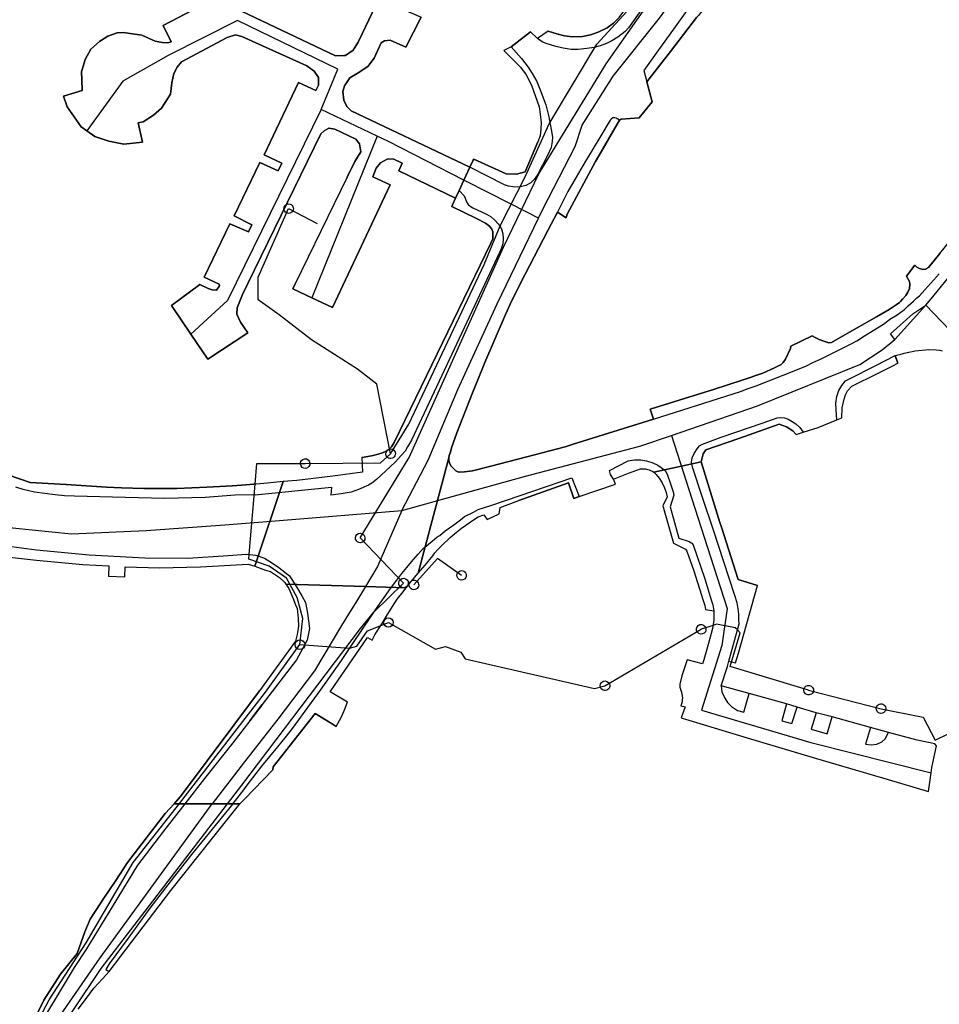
# Model space of a CAD drawing. Extents: x 166506 to 171543, y 332500 to 338212.
# Tile 109 of 139: x 170054 to 170283, y 336350 to 336595. Entities that reach past the tile are written whole.
import ezdxf

# ---------------------------------------------------------------- set-up
doc = ezdxf.new("R2010")
doc.units = 0
doc.header["$MEASUREMENT"] = 0
doc.layers.get('0').update_dxf_attribs({"color": 1, "linetype": 'CONTINUOUS'})
for name, color, linetype in [('IRISH_OS_1000S_FEATURE', 252, 'CONTINUOUS'), ('UNDERGROUND_ROUTE', 1, 'CONTINUOUS'), ('UUB', 1, 'CONTINUOUS')]:
    doc.layers.add(name, color=color, linetype=linetype)

# ---------------------------------------------------------------- blocks, each defined once
blk = doc.blocks.new('UUB_LOCATION_AC_T02')
at = {"color": 0, "linetype": 'ByBlock'}
blk.add_lwpolyline([(18862, 2286, -1), (-18862, -2286, -1), (18862, 2286)], format="xyb", close=True, dxfattribs=at)

msp = doc.modelspace()

# ---------------------------------------------------------------- linework, layer by layer
at = {"layer": 'IRISH_OS_1000S_FEATURE', "color": 9}
for points in [[(170182.94, 336546.016), (170184.03, 336548.278), (170192.138, 336563.837), (170193.822, 336569.227), (170201.615, 336581.409), (170213.137, 336595.852), (170227.24, 336615.302), (170240.684, 336634.756), (170258.471, 336659.589), (170276.664, 336685.699), (170295.118, 336712.048), (170312.97, 336738.159), (170327.962, 336759.285), (170332.925, 336764.861)], [(170313.036, 336746.047), (170262.1, 336673.779), (170234.573, 336634.722), (170206.254, 336594.591), (170205.408, 336593.427), (170204.537, 336592.577), (170202.755, 336591.148), (170201.259, 336590.244), (170199.885, 336589.557), (170198.337, 336589.001), (170196.837, 336588.54), (170194.996, 336588.274), (170192.851, 336588.094), (170191.089, 336588.1), (170189.107, 336588.392), (170187.255, 336588.803), (170184.888, 336589.534), (170183.896, 336589.992), (170182.712, 336590.805)], [(170242.474, 336629.934), (170240.047, 336626.442), (170233.768, 336617.333), (170226, 336606.371), (170217.006, 336593.715), (170212.277, 336587.139), (170209.199, 336582.794), (170209.966, 336580.011)], [(170231.424, 336607.606), (170223.46, 336597.285), (170223.098, 336596.867), (170222.837, 336596.548), (170222.355, 336596.071), (170215.839, 336587.602), (170209.966, 336580.011)], [(170143.095, 336600.792), (170138.151, 336590.202), (170137.998, 336589.874), (170136.718, 336587.892), (170134.853, 336586.528), (170134.391, 336586.527), (170132.333, 336586.523), (170102.219, 336600.872), (170089.379, 336594.081), (170091.376, 336589.999), (170090.527, 336589.75), (170089.188, 336589.805), (170087.358, 336590.166), (170084.024, 336591.627), (170081.718, 336591.987), (170079.406, 336592.268), (170077.851, 336592.186), (170075.56, 336591.357), (170073.477, 336590.081), (170071.276, 336588.149), (170069.877, 336585.59), (170069.015, 336582.494), (170069.089, 336580.601), (170069.147, 336577.805), (170064.523, 336576.425), (170065.366, 336573.806), (170068.858, 336568.807), (170070.31, 336567.795), (170072.34, 336566.383), (170075.8, 336565.194), (170079.505, 336564.457), (170084.228, 336564.959), (170083.078, 336569.753), (170084.346, 336570.031), (170086.942, 336571.712), (170088.943, 336573.448), (170091.155, 336576.96), (170091.482, 336579.777), (170091.969, 336582.116), (170092.849, 336583.695), (170093.951, 336584.983), (170105.325, 336591.073), (170107.395, 336591.718), (170108.975, 336591.346), (170125.19, 336584.031), (170127.043, 336582.696), (170128.069, 336581.077), (170128.059, 336579.134), (170127.411, 336577.872), (170123.117, 336579.816), (170114.52, 336561.823), (170118.916, 336559.757), (170118.024, 336557.806), (170113.451, 336559.911), (170107.046, 336546.584), (170111.485, 336544.367), (170110.652, 336542.568), (170105.984, 336544.615), (170099.537, 336531.315), (170103.303, 336529.521), (170103.365, 336529.097), (170102.671, 336528.077), (170101.594, 336528.154), (170100.531, 336528.501), (170098.475, 336529.481), (170098.475, 336529.481), (170091.407, 336524.259), (170096.243, 336517.102), (170100.451, 336510.873), (170110.501, 336517.436), (170108.609, 336520.061), (170107.72, 336522.053), (170107.818, 336523.614), (170109.132, 336526.95), (170110.479, 336529.714), (170128.671, 336567.047), (170129.529, 336567.769), (170130.674, 336568.432), (170132.131, 336568.184), (170137.379, 336565.677), (170138.339, 336564.572), (170138.652, 336562.578), (170137.141, 336560.136), (170135.255, 336556.271), (170122.278, 336529.661), (170121.664, 336528.401), (170126.383, 336526.17), (170131.538, 336523.731), (170145.961, 336554.291), (170141.637, 336556.283), (170142.509, 336558.492), (170143.582, 336559.838), (170145.198, 336560.706), (170146.712, 336560.826), (170148.982, 336559.713), (170148.14, 336557.814), (170162.251, 336550.975), (170163.14, 336552.883), (170164.366, 336555.508), (170165.871, 336558.736), (170136.24, 336572.798), (170135.166, 336573.891), (170134.383, 336575.443), (170134.195, 336577.562), (170134.578, 336579.018), (170135.938, 336581.028), (170137.75, 336582.047), (170140.362, 336583.793), (170141.959, 336585.928), (170142.803, 336587.737), (170143.747, 336589.703), (170144.528, 336590.255), (170145.995, 336590.357), (170149.882, 336588.653), (170153.681, 336596.154)], [(170070.31, 336567.795), (170068.858, 336568.807), (170065.366, 336573.806), (170064.523, 336576.425), (170069.147, 336577.805), (170069.089, 336580.601), (170069.015, 336582.494), (170069.877, 336585.59), (170071.276, 336588.149), (170073.477, 336590.081), (170075.56, 336591.357), (170077.851, 336592.186), (170079.406, 336592.268), (170081.718, 336591.987), (170084.024, 336591.627), (170087.358, 336590.166), (170089.188, 336589.805), (170090.527, 336589.75), (170091.376, 336589.999), (170089.379, 336594.081), (170102.219, 336600.872), (170132.333, 336586.523), (170134.391, 336586.527)], [(170134.391, 336586.527), (170134.853, 336586.528), (170136.718, 336587.892), (170137.998, 336589.874), (170138.151, 336590.202), (170143.095, 336600.792), (170153.681, 336596.154), (170149.882, 336588.653), (170145.995, 336590.357), (170144.528, 336590.255), (170143.747, 336589.703)], [(170185.387, 336592.653), (170187.537, 336591.954), (170189.435, 336591.486), (170191.429, 336591.239), (170193.951, 336591.345), (170195.966, 336591.71), (170197.874, 336592.345), (170200.064, 336593.482), (170201.677, 336594.643), (170203.08, 336596.062), (170204.525, 336597.935)], [(170128.738, 336573.072), (170132.879, 336583.173), (170107.855, 336595.277), (170090.625, 336586.565), (170079.29, 336580.156), (170070.31, 336567.795)], [(170203.08, 336596.062), (170201.677, 336594.643), (170200.064, 336593.482), (170197.874, 336592.345), (170195.966, 336591.71), (170193.951, 336591.345), (170191.429, 336591.239), (170189.435, 336591.486), (170187.537, 336591.954), (170185.387, 336592.653), (170182.712, 336590.805), (170180.948, 336592.484), (170176.135, 336588.721), (170174.272, 336587.828), (170178.436, 336583.696), (170179.888, 336581.709), (170181.25, 336579.178), (170183.138, 336573.806), (170183.414, 336571.96), (170183.587, 336569.769), (170183.539, 336568.292), (170183.414, 336566.564), (170182.77, 336565.018), (170179.669, 336557.565), (170177.454, 336556.942), (170174.881, 336557.089), (170166.815, 336560.759), (170166.683, 336560.476), (170165.871, 336558.736), (170164.366, 336555.508), (170163.14, 336552.883), (170162.251, 336550.975), (170161.477, 336549.317), (170161.308, 336548.954), (170167.469, 336545.888), (170169.734, 336544.761), (170170.732, 336544.005), (170171.307, 336543.282), (170171.587, 336542.577), (170171.526, 336540.855), (170171.067, 336539.735), (170146.978, 336490.037), (170146.291, 336488.982), (170145.708, 336488.445), (170144.941, 336487.894), (170144.034, 336487.527), (170142.989, 336487.15), (170141.74, 336486.858), (170139.481, 336486.456), (170138.874, 336486.348), (170139.04, 336482.642), (170131.639, 336481.644), (170122.718, 336480.626), (170119.24, 336480.312), (170112.222, 336459.256), (170114.885, 336458.256), (170116.156, 336457.9), (170118.347, 336456.419), (170119.668, 336455.205), (170119.973, 336454.745), (170139.797, 336454.144), (170139.797, 336454.144), (170149.977, 336453.836), (170151.24, 336455.433), (170152.974, 336457.479), (170160.613, 336486.264), (170160.659, 336486.802), (170160.983, 336487.64), (170161.228, 336488.778), (170162.564, 336492.471), (170166.528, 336502.43), (170167.826, 336505.663), (170169.581, 336510.034), (170174.734, 336521.948), (170176.309, 336525.459), (170179.577, 336531.903), (170185.306, 336542.934), (170187.674, 336547.542), (170189.898, 336546.051), (170189.96, 336546.452), (170190.142, 336546.991), (170197.18, 336560.135), (170198.57, 336562.528), (170202.6, 336569.408), (170203.165, 336570.445), (170203.586, 336570.723), (170208.106, 336571.002), (170211.323, 336575.047), (170209.966, 336580.011), (170215.839, 336587.602), (170222.355, 336596.071)], [(170176.135, 336588.721), (170180.948, 336592.484)], [(170182.712, 336590.805), (170180.948, 336592.484)], [(170185.387, 336592.653), (170182.712, 336590.805)], [(170098.475, 336529.481), (170100.531, 336528.501), (170101.594, 336528.154), (170102.671, 336528.077), (170103.365, 336529.097), (170103.303, 336529.521), (170099.537, 336531.315), (170105.984, 336544.615), (170110.652, 336542.568), (170111.485, 336544.367), (170107.046, 336546.584), (170113.451, 336559.911), (170118.024, 336557.806), (170118.916, 336559.757), (170114.52, 336561.823), (170123.117, 336579.816), (170127.411, 336577.872), (170128.059, 336579.134), (170128.069, 336581.077), (170127.043, 336582.696), (170125.19, 336584.031), (170108.975, 336591.346), (170107.395, 336591.718), (170105.325, 336591.073), (170093.951, 336584.983), (170092.849, 336583.695), (170091.969, 336582.116), (170091.482, 336579.777), (170091.155, 336576.96), (170088.943, 336573.448), (170086.942, 336571.712), (170084.346, 336570.031), (170083.078, 336569.753), (170084.228, 336564.959), (170079.505, 336564.457), (170075.8, 336565.194), (170072.34, 336566.383), (170070.31, 336567.795)], [(170143.747, 336589.703), (170142.803, 336587.737), (170141.959, 336585.928), (170140.362, 336583.793), (170137.75, 336582.047), (170135.938, 336581.028), (170134.578, 336579.018), (170134.195, 336577.562), (170134.383, 336575.443), (170135.166, 336573.891), (170136.24, 336572.798), (170165.871, 336558.736)], [(170176.135, 336588.721), (170178.746, 336585.794), (170180.375, 336583.693), (170181.417, 336582.066), (170182.552, 336580.057), (170183.41, 336578.037), (170184.787, 336574.259), (170185.541, 336571.284), (170186.157, 336568.156), (170186.426, 336566.203), (170186.396, 336565.098), (170186.144, 336563.662), (170185.208, 336561.673), (170182.702, 336556.781), (170181.916, 336555.615), (170181.045, 336554.83), (170179.784, 336554.168), (170178.46, 336553.785), (170177.73, 336553.719), (170176.519, 336553.841), (170175.477, 336553.962), (170174.495, 336554.332), (170165.871, 336558.736)], [(170176.135, 336588.721), (170174.272, 336587.828), (170178.436, 336583.696), (170179.888, 336581.709), (170181.25, 336579.178), (170183.138, 336573.806), (170183.414, 336571.96), (170183.587, 336569.769), (170183.539, 336568.292), (170183.414, 336566.564), (170182.77, 336565.018)], [(170209.966, 336580.011), (170211.323, 336575.047), (170208.106, 336571.002), (170203.586, 336570.723), (170203.165, 336570.445)], [(170128.738, 336573.072), (170105.378, 336525.5), (170096.243, 336517.102)], [(170142.73, 336566.458), (170128.738, 336573.072)], [(170203.165, 336570.445), (170202.367, 336570.948), (170201.988, 336571.01), (170201.468, 336571.032), (170201.046, 336570.694), (170200.805, 336570.415), (170198.508, 336566.507), (170194.641, 336560.186), (170192.324, 336556.218), (170190.308, 336552.668), (170187.674, 336547.542)], [(170203.165, 336570.445), (170202.6, 336569.408), (170198.57, 336562.528), (170197.18, 336560.135), (170190.142, 336546.991), (170189.96, 336546.452), (170189.898, 336546.051)], [(170137.141, 336560.136), (170138.652, 336562.578), (170138.339, 336564.572), (170137.379, 336565.677), (170132.131, 336568.184), (170130.674, 336568.432), (170129.529, 336567.769), (170128.671, 336567.047), (170110.479, 336529.714)], [(170142.73, 336566.458), (170126.383, 336526.17)], [(170164.366, 336555.508), (170145.548, 336565.125), (170142.73, 336566.458)], [(170166.683, 336560.476), (170166.815, 336560.759), (170174.881, 336557.089), (170177.454, 336556.942), (170179.669, 336557.565), (170182.77, 336565.018)], [(170135.255, 336556.271), (170137.141, 336560.136)], [(170162.251, 336550.975), (170148.14, 336557.814), (170148.982, 336559.713), (170146.712, 336560.826), (170145.198, 336560.706), (170143.582, 336559.838), (170142.509, 336558.492), (170141.637, 336556.283)], [(170165.871, 336558.736), (170166.683, 336560.476)], [(170279.581, 336524.35), (170280.921, 336525.926), (170284.962, 336530.847), (170292.946, 336540.339), (170294.631, 336542.34), (170302.472, 336551.881), (170308.47, 336559.836), (170309.653, 336561.406)], [(170164.366, 336555.508), (170165.871, 336558.736)], [(170164.366, 336555.508), (170165.871, 336558.736)], [(170135.255, 336556.271), (170122.278, 336529.661)], [(170141.637, 336556.283), (170145.961, 336554.291), (170131.538, 336523.731), (170126.383, 336526.17)], [(170163.14, 336552.883), (170164.366, 336555.508)], [(170163.14, 336552.883), (170164.366, 336555.508)], [(170182.94, 336546.016), (170180.198, 336547.418), (170170.734, 336552.254), (170164.366, 336555.508)], [(170163.14, 336552.883), (170164.427, 336551.565), (170164.706, 336550.959), (170164.969, 336550.084), (170165.387, 336549.442), (170165.895, 336548.963), (170166.591, 336548.565), (170169.984, 336547.034), (170171.169, 336546.367), (170172.072, 336545.493), (170172.885, 336544.615), (170173.434, 336543.959), (170173.72, 336543.343), (170174.041, 336542.084), (170174.152, 336540.868), (170174.066, 336539.581), (170173.67, 336538.367), (170173.228, 336537.408), (170151.245, 336490.69), (170150.316, 336489.018), (170149.686, 336487.91), (170148.756, 336486.877), (170147.174, 336485.131), (170142.517, 336480.832), (170141.399, 336479.916), (170140.54, 336479.416), (170138.029, 336478.389), (170136.229, 336477.663), (170133.728, 336477.28), (170131.185, 336476.953)], [(170162.251, 336550.975), (170163.14, 336552.883)], [(170162.251, 336550.975), (170163.14, 336552.883)], [(170161.477, 336549.317), (170162.251, 336550.975)], [(170139.481, 336486.456), (170141.74, 336486.858), (170142.989, 336487.15), (170144.034, 336487.527), (170144.941, 336487.894), (170145.708, 336488.445), (170146.291, 336488.982), (170146.978, 336490.037), (170171.067, 336539.735), (170171.526, 336540.855), (170171.587, 336542.577), (170171.307, 336543.282), (170170.732, 336544.005), (170169.734, 336544.761), (170167.469, 336545.888), (170161.308, 336548.954), (170161.477, 336549.317)], [(170148.856, 336473.138), (170155.464, 336485.689), (170162.853, 336503.307), (170172.627, 336524.616), (170182.94, 336546.016)], [(170187.674, 336547.542), (170185.306, 336542.934), (170179.577, 336531.903), (170176.309, 336525.459), (170174.734, 336521.948), (170169.581, 336510.034), (170167.826, 336505.663), (170166.528, 336502.43), (170162.564, 336492.471), (170161.228, 336488.778), (170160.983, 336487.64), (170160.659, 336486.802), (170160.613, 336486.264)], [(170189.898, 336546.051), (170187.674, 336547.542)], [(170256.039, 336515.042), (170259.366, 336516.926), (170267.264, 336521.369), (170270.432, 336523.235), (170272.156, 336524.386), (170273.019, 336525.002), (170273.294, 336525.289), (170273.762, 336525.779), (170274.546, 336526.715), (170275.09, 336527.552), (170275.474, 336528.51), (170275.599, 336529.589), (170275.502, 336530.25), (170274.748, 336531.513), (170276.82, 336534.302), (170277.297, 336533.76), (170278.015, 336533.417), (170278.774, 336533.234), (170279.454, 336533.251), (170280.196, 336533.727), (170283.031, 336537.174), (170291.556, 336547.711)], [(170283.031, 336537.174), (170280.196, 336533.727), (170279.454, 336533.251), (170278.774, 336533.234), (170278.015, 336533.417), (170277.297, 336533.76), (170276.82, 336534.302), (170274.748, 336531.513), (170275.502, 336530.25), (170275.599, 336529.589), (170275.474, 336528.51), (170275.09, 336527.552), (170274.546, 336526.715), (170273.762, 336525.779), (170273.294, 336525.289), (170273.019, 336525.002), (170272.156, 336524.386), (170270.432, 336523.235), (170267.264, 336521.369), (170259.366, 336516.926), (170256.039, 336515.042), (170255.379, 336514.965), (170254.121, 336515.351), (170252.923, 336515.756), (170251.925, 336516.26), (170251.246, 336516.643), (170245.878, 336514.128), (170245.775, 336513.509), (170244.563, 336510.835), (170244, 336510.018), (170243.518, 336509.54), (170242.816, 336509.164), (170241.794, 336508.668), (170238.869, 336507.402), (170233.783, 336505.605), (170226.574, 336503.299), (170210.817, 336498.371), (170211.661, 336495.92), (170191.589, 336489.648), (170189.581, 336489.03), (170180.072, 336486.534), (170171.064, 336484.155), (170166.48, 336482.996), (170164.5, 336482.725), (170163.22, 336482.711), (170162.8, 336482.753), (170162.321, 336482.995), (170161.107, 336484.22), (170160.791, 336484.981), (170160.554, 336485.562), (170160.613, 336486.264), (170152.974, 336457.479), (170154.698, 336459.516), (170156.588, 336461.847), (170157.111, 336462.545), (170157.874, 336463.361), (170158.899, 336464.476), (170160.927, 336466.346), (170162.512, 336467.679), (170163.756, 336468.713), (170166.745, 336470.779), (170167.928, 336471.533), (170169.29, 336472.067), (170170.124, 336470.863), (170173.17, 336472.249), (170173.357, 336473.868), (170178.078, 336475.612), (170190.4, 336480.029), (170191.757, 336476.084), (170193.07, 336476.568), (170202.148, 336479.71), (170201.626, 336480.898), (170205.389, 336482.403), (170207.441, 336483.153), (170208.386, 336483.479), (170208.71, 336483.53), (170209.011, 336483.548), (170209.313, 336483.539), (170209.613, 336483.502), (170209.908, 336483.438), (170210.232, 336483.343), (170210.548, 336483.239), (170210.857, 336483.115), (170211.156, 336482.97), (170211.446, 336482.806), (170211.695, 336482.642), (170223.502, 336485.283), (170223.987, 336487.273), (170224.651, 336488.251), (170232.943, 336491.043), (170242.998, 336494.63), (170244.796, 336493.963), (170246.373, 336492.958), (170247.21, 336492.095), (170248.999, 336492.648), (170252.718, 336493.796), (170257.386, 336495.699), (170258.608, 336496.197), (170258.697, 336498.717), (170259.184, 336500.916), (170259.488, 336501.955), (170260.052, 336502.953), (170261.076, 336504.09), (170267.489, 336507.249), (170271.299, 336509.227), (170272.58, 336509.892), (170271.889, 336511.757), (170273.625, 336512.194), (170274.132, 336512.322), (170276.876, 336512.966), (170280.278, 336513.225), (170282.177, 336513.174), (170283.077, 336513.108)], [(170211.661, 336495.92), (170231.488, 336502.177), (170233.33, 336502.788), (170235.273, 336503.519), (170237.235, 336504.23), (170247.13, 336508.084), (170249.794, 336509.192), (170251.377, 336510.045), (170253.32, 336510.816), (170254.824, 336511.629), (170258.631, 336513.511), (170261.296, 336514.878), (170262.319, 336515.454), (170264.304, 336516.704), (170267.893, 336518.907), (170269.216, 336519.741), (170270.621, 336520.854), (170272.405, 336521.906), (170274.21, 336523.198), (170275.134, 336524.133), (170276.519, 336525.346), (170277.271, 336526.029), (170277.985, 336526.679), (170279.331, 336528.173), (170280.798, 336529.766), (170282.928, 336532.096)], [(170096.243, 336517.102), (170091.407, 336524.259), (170098.475, 336529.481)], [(170110.479, 336529.714), (170109.132, 336526.95), (170107.818, 336523.614), (170107.72, 336522.053), (170108.609, 336520.061), (170110.501, 336517.436), (170100.451, 336510.873), (170096.243, 336517.102)], [(170121.664, 336528.401), (170122.278, 336529.661)], [(170126.383, 336526.17), (170121.664, 336528.401)], [(170271.816, 336515.777), (170270.743, 336517.131), (170276.317, 336522.166), (170279.581, 336524.35)], [(170271.816, 336515.777), (170279.581, 336524.35)], [(170304.112, 336463.027), (170297.419, 336487.174), (170293.738, 336503.401), (170291.002, 336510.58), (170287.535, 336516.042), (170279.581, 336524.35)], [(170210.817, 336498.371), (170226.574, 336503.299), (170233.783, 336505.605), (170238.869, 336507.402), (170241.794, 336508.668), (170242.816, 336509.164), (170243.518, 336509.54), (170244, 336510.018), (170244.563, 336510.835), (170245.775, 336513.509), (170245.878, 336514.128), (170251.246, 336516.643), (170251.925, 336516.26), (170252.923, 336515.756), (170254.121, 336515.351), (170255.379, 336514.965), (170256.039, 336515.042)], [(170216.126, 336491.84), (170237.613, 336499.23), (170263.132, 336509.552), (170268.634, 336513.197), (170271.816, 336515.777)], [(170257.386, 336495.699), (170257.237, 336498.201), (170257.142, 336499.842), (170257.368, 336501.559), (170257.89, 336503.072), (170258.629, 336504.301), (170259.566, 336505.447), (170260.353, 336505.876), (170267.105, 336509.277), (170271.889, 336511.757)], [(170271.889, 336511.757), (170273.625, 336512.194)], [(170271.889, 336511.757), (170272.58, 336509.892)], [(170273.625, 336512.194), (170274.132, 336512.322), (170276.876, 336512.966), (170280.278, 336513.225), (170282.177, 336513.174), (170283.077, 336513.108), (170283.654, 336512.912)], [(169984.908, 336510.798), (169997.948, 336500.997), (170019.729, 336492.971), (170036.309, 336487.047), (170044.25, 336484.225), (170047.193, 336483.215), (170050.61, 336482.043), (170056.19, 336480.101), (170065.131, 336479.619), (170075.172, 336478.957), (170078.972, 336478.736), (170084.513, 336478.595), (170092.714, 336478.593), (170100.275, 336478.951), (170106.676, 336479.289), (170109.979, 336479.524)], [(170258.608, 336496.197), (170258.697, 336498.717), (170259.184, 336500.916), (170259.488, 336501.955), (170260.052, 336502.953), (170261.076, 336504.09), (170267.489, 336507.249), (170271.299, 336509.227), (170272.58, 336509.892)], [(170211.661, 336495.92), (170210.817, 336498.371)], [(170226.653, 336467.949), (170223.864, 336476.369), (170221.355, 336483.888), (170221.154, 336485.131), (170221.25, 336486.25), (170221.747, 336487.362), (170222.545, 336488.531), (170223.095, 336489.203), (170223.882, 336489.651), (170228.509, 336491.403), (170239.005, 336495.009), (170242.505, 336496.238), (170243.366, 336496.345), (170244.305, 336496.251), (170245.24, 336495.917), (170246.232, 336495.342), (170247.123, 336494.709), (170248.13, 336493.794), (170248.999, 336492.648)], [(169968.312, 336493.846), (169985.061, 336488.46), (169998.709, 336484.357), (170024.128, 336476.338), (170051.805, 336468.797), (170066.483, 336467.273), (170085.132, 336468.111), (170104.692, 336469.512), (170118.369, 336470.635)], [(170160.613, 336486.264), (170160.554, 336485.562), (170160.791, 336484.981), (170161.107, 336484.22), (170162.321, 336482.995), (170162.8, 336482.753), (170163.22, 336482.711), (170164.5, 336482.725), (170166.48, 336482.996), (170171.064, 336484.155), (170180.072, 336486.534), (170189.581, 336489.03), (170191.589, 336489.648), (170211.661, 336495.92)], [(170247.21, 336492.095), (170246.373, 336492.958), (170244.796, 336493.963), (170242.998, 336494.63), (170232.943, 336491.043), (170224.651, 336488.251), (170223.987, 336487.273), (170223.502, 336485.283)], [(170248.999, 336492.648), (170252.718, 336493.796), (170257.386, 336495.699)], [(170257.386, 336495.699), (170258.608, 336496.197)], [(170148.856, 336473.138), (170164.417, 336477.448), (170179.711, 336481.717), (170208.236, 336489.126), (170216.126, 336491.84)], [(170216.126, 336491.84), (170224.198, 336466.742)], [(170247.21, 336492.095), (170248.999, 336492.648)], [(170138.874, 336486.348), (170139.481, 336486.456)], [(170138.874, 336486.348), (170139.04, 336482.642), (170131.639, 336481.644), (170122.718, 336480.626), (170119.24, 336480.312)], [(170160.613, 336486.264), (170152.974, 336457.479)], [(170160.613, 336486.264), (170152.974, 336457.479)], [(170201.626, 336480.898), (170200.904, 336482.109), (170200.658, 336483.053), (170205.295, 336485.505), (170206.86, 336485.782), (170208.5, 336485.758), (170209.877, 336485.537), (170211.469, 336484.974), (170212.681, 336484.396), (170213.593, 336483.862), (170214.562, 336483.088), (170215.008, 336482.181), (170215.949, 336479.527), (170216.562, 336477.737), (170216.75, 336476.914), (170215.767, 336474.008), (170217.991, 336466.234), (170220.499, 336465.356), (170220.863, 336465.163)], [(170211.695, 336482.642), (170223.502, 336485.283)], [(170211.695, 336482.642), (170223.502, 336485.283)], [(170223.502, 336485.283), (170228.192, 336470.144), (170228.578, 336468.949)], [(170045.77, 336462.063), (170057.79, 336460.731), (170069.309, 336459.683), (170075.813, 336459.362), (170075.74, 336456.741), (170079.805, 336456.581), (170079.883, 336459.097), (170088.421, 336458.835), (170098.642, 336459.08), (170110.525, 336459.752), (170112.222, 336459.256), (170119.24, 336480.312), (170115.403, 336479.965), (170112.557, 336479.708), (170111.97, 336479.666), (170109.979, 336479.524), (170106.676, 336479.289), (170100.275, 336478.951), (170092.714, 336478.593), (170084.513, 336478.595), (170078.972, 336478.736), (170075.172, 336478.957), (170065.131, 336479.619), (170056.19, 336480.101), (170050.61, 336482.043)], [(170201.626, 336480.898), (170205.389, 336482.403), (170207.441, 336483.153), (170208.386, 336483.479), (170208.71, 336483.53), (170209.011, 336483.548), (170209.313, 336483.539), (170209.613, 336483.502), (170209.908, 336483.438), (170210.232, 336483.343), (170210.548, 336483.239), (170210.857, 336483.115), (170211.156, 336482.97), (170211.446, 336482.806), (170211.695, 336482.642)], [(170211.695, 336482.642), (170211.901, 336482.49), (170212.157, 336482.277), (170212.346, 336482.1), (170213.033, 336481.19), (170213.796, 336480.019)], [(170109.979, 336479.524), (170111.97, 336479.666)], [(170115.403, 336479.965), (170112.557, 336479.708), (170111.97, 336479.666)], [(170119.24, 336480.312), (170112.222, 336459.256)], [(170119.24, 336480.312), (170115.403, 336479.965)], [(170141.126, 336446.592), (170142.331, 336448.376), (170146.034, 336453.636), (170147.583, 336455.73), (170148.91, 336457.383), (170150.136, 336458.877), (170151.302, 336460.312), (170152.97, 336462.203), (170154.216, 336463.637), (170155.521, 336464.711), (170156.404, 336465.467), (170157.608, 336466.461), (170158.35, 336466.918), (170159.715, 336468.031), (170161.861, 336469.541), (170163.466, 336470.794), (170164.509, 336471.589), (170166.714, 336472.718), (170167.936, 336473.393), (170171.08, 336474.398), (170178.349, 336476.844), (170191.245, 336481.245), (170193.07, 336476.568)], [(170193.07, 336476.568), (170191.757, 336476.084), (170190.4, 336480.029), (170178.078, 336475.612)], [(170193.07, 336476.568), (170202.148, 336479.71)], [(170202.148, 336479.71), (170201.626, 336480.898)], [(170213.796, 336480.019), (170214.378, 336478.79), (170214.78, 336477.604), (170215.044, 336476.559), (170213.95, 336474.275), (170216.652, 336464.934), (170218.491, 336464.053)], [(170112.325, 336477.039), (170107.275, 336476.969), (170099.854, 336476.391), (170089.773, 336476.133), (170079.872, 336476.355), (170067.271, 336476.718), (170064.71, 336476.799), (170062.39, 336477), (170059.81, 336477.38), (170057.29, 336477.721), (170054.389, 336478.362), (170052.629, 336478.942)], [(170112.325, 336477.039), (170131.351, 336478.949), (170131.185, 336476.953)], [(170152.974, 336457.479), (170154.698, 336459.516), (170156.588, 336461.847), (170157.111, 336462.545), (170157.874, 336463.361), (170158.899, 336464.476), (170160.927, 336466.346), (170162.512, 336467.679), (170163.756, 336468.713), (170166.745, 336470.779), (170167.928, 336471.533), (170169.29, 336472.067), (170170.124, 336470.863), (170173.17, 336472.249), (170173.357, 336473.868), (170178.078, 336475.612)], [(170118.369, 336470.635), (170148.856, 336473.138)], [(170148.856, 336473.138), (170142.839, 336459.13), (170139.797, 336454.144)], [(170019.296, 336467.85), (170035.365, 336463.939), (170045.77, 336462.063), (170057.79, 336460.731), (170069.309, 336459.683), (170075.813, 336459.362), (170075.74, 336456.741), (170079.805, 336456.581), (170079.883, 336459.097), (170088.421, 336458.835), (170098.642, 336459.08), (170110.525, 336459.752), (170112.222, 336459.256)], [(170230.41, 336435.535), (170232.976, 336444.849), (170232.952, 336445.889), (170232.933, 336447.29), (170232.793, 336448.612), (170232.474, 336450.077), (170231.942, 336451.925), (170229.09, 336460.589), (170226.653, 336467.949)], [(170228.578, 336468.949), (170232.782, 336455.954), (170237.576, 336454.459)], [(170043.992, 336465.167), (170057.744, 336463.346), (170070.885, 336462.074), (170084.798, 336461.311), (170095.495, 336461.272), (170105.556, 336461.868), (170110.116, 336462.192), (170112.492, 336461.961), (170114.587, 336461.203), (170116.335, 336460.18), (170118.214, 336458.91), (170120.826, 336456.865), (170122.635, 336454.112), (170123.921, 336451.839), (170124.838, 336450.159), (170125.373, 336447.537), (170125.855, 336443.67), (170125.251, 336440.776), (170122.577, 336435.877), (170114.032, 336424.707)], [(170220.863, 336465.163), (170221.194, 336464.987), (170221.547, 336464.541), (170224.421, 336456.057), (170226.044, 336450.852), (170226.405, 336449.567), (170226.688, 336448.082)], [(170224.198, 336466.742), (170230.013, 336448.659), (170228.686, 336439.477), (170223.585, 336423.358), (170250.921, 336415.283), (170280.861, 336407.683)], [(170218.491, 336464.053), (170219.154, 336463.736), (170219.61, 336463.45), (170219.963, 336462.964), (170221.684, 336458.114)], [(170112.222, 336459.256), (170114.885, 336458.256), (170116.156, 336457.9), (170118.347, 336456.419), (170119.668, 336455.205), (170119.973, 336454.745)], [(170149.977, 336453.836), (170151.24, 336455.433), (170152.974, 336457.479)], [(170221.684, 336458.114), (170224.059, 336450.684), (170224.415, 336449.443), (170224.591, 336448.402)], [(170119.973, 336454.745), (170120.699, 336453.649), (170121.67, 336451.336), (170122.337, 336449.632), (170122.762, 336448.659), (170123.053, 336446.159), (170123.081, 336444.256), (170122.797, 336442.235), (170122.353, 336440.537), (170113.349, 336428.14)], [(170139.797, 336454.144), (170119.973, 336454.745)], [(170139.797, 336454.144), (170119.973, 336454.745)], [(170139.797, 336454.144), (170137.401, 336450.217), (170136.66, 336449.016)], [(170149.977, 336453.836), (170139.797, 336454.144)], [(170149.977, 336453.836), (170139.797, 336454.144)], [(170145.063, 336446.804), (170146.533, 336449.156), (170147.701, 336450.991), (170148.847, 336452.405), (170149.977, 336453.836)], [(170232.087, 336435.133), (170232.815, 336437.551), (170237.576, 336454.459)], [(170136.66, 336449.016), (170133.856, 336444.475), (170127.066, 336433.149), (170117.955, 336421.074), (170109.669, 336410.454), (170101.564, 336400)], [(170226.688, 336448.082), (170226.722, 336445.754), (170226.355, 336443.695), (170225.462, 336440.297), (170224.187, 336435.881), (170223.864, 336434.901), (170220.046, 336435.855), (170218.692, 336431.898), (170218.224, 336429.84), (170218.222, 336429.079), (170218.598, 336427.838), (170218.893, 336426.436), (170218.728, 336425.177), (170218.445, 336424.378), (170219.505, 336424.154), (170218.535, 336421.417)], [(170224.591, 336448.402), (170226.688, 336448.082)], [(170106.696, 336400), (170107.688, 336401.226), (170109.423, 336403.458), (170110.322, 336404.613), (170113.983, 336409.335), (170117.963, 336414.196), (170120.135, 336416.825), (170121.563, 336418.778), (170124.722, 336423.063), (170128.584, 336428.344), (170133.796, 336435.718), (170136.654, 336439.964), (170141.126, 336446.592)], [(170142.566, 336442.816), (170144.02, 336445.139)], [(170144.02, 336445.139), (170145.063, 336446.804)], [(170141.499, 336440.761), (170142.102, 336442.079), (170142.566, 336442.816)], [(170130.987, 336427.878), (170140.271, 336441.457)], [(170140.271, 336441.457), (170141.499, 336440.761)], [(170228.546, 336429.404), (170230.063, 336434.26), (170230.41, 336435.535)], [(170230.41, 336435.535), (170232.087, 336435.133)], [(170092.083, 336400), (170093.172, 336401.192), (170093.932, 336402.16), (170113.349, 336428.14)], [(170135.306, 336425.324), (170130.987, 336427.878)], [(170228.546, 336429.404), (170228.721, 336427.923), (170229.455, 336426.3), (170230.072, 336425.238), (170231.068, 336424.214), (170232.585, 336423.269), (170234.184, 336422.823), (170235.541, 336427.499)], [(170235.541, 336427.499), (170228.546, 336429.404)], [(170244.814, 336424.887), (170235.541, 336427.499)], [(170132.526, 336419.295), (170133.712, 336421.522), (170134.399, 336423.039), (170135.306, 336425.324)], [(170114.032, 336424.707), (170113.791, 336424.352), (170110.956, 336420.687)], [(170110.956, 336420.687), (170114.032, 336424.707)], [(170244.814, 336424.887), (170243.659, 336420.67), (170246.138, 336420.002), (170247.452, 336424.098)], [(170247.452, 336424.098), (170244.814, 336424.887)], [(170252.169, 336422.702), (170247.452, 336424.098)], [(170252.169, 336422.702), (170250.994, 336418.565), (170254.951, 336417.471), (170256.166, 336421.688)], [(170256.166, 336421.688), (170252.169, 336422.702)], [(170110.956, 336420.687), (170106.731, 336415.226), (170099.673, 336406.281), (170094.747, 336400)], [(170127.214, 336422.501), (170116.76, 336409.199), (170116.66, 336408.459)], [(170131.505, 336419.917), (170127.214, 336422.501)], [(170218.535, 336421.417), (170234.163, 336416.682), (170252.329, 336411.278), (170270.195, 336406.016), (170280.233, 336403.059)], [(170265.76, 336419.034), (170256.166, 336421.688)], [(170132.526, 336419.295), (170131.505, 336419.917)], [(170265.76, 336419.034), (170264.545, 336414.877), (170265.964, 336414.652), (170267.346, 336414.888), (170268.588, 336415.464), (170269.411, 336416.181), (170270.276, 336417.758)], [(170270.276, 336417.758), (170265.76, 336419.034)], [(170281.83, 336414.938), (170277.412, 336415.874), (170270.276, 336417.758)], [(170280.861, 336407.683), (170281.022, 336409.07), (170282.195, 336414.424), (170281.83, 336414.938)], [(170109.64, 336401.121), (170116.66, 336408.459)], [(170280.233, 336403.059), (170280.861, 336407.683)], [(170109.64, 336401.121), (170109.063, 336400.596), (170108.437, 336400)], [(170094.747, 336400), (170089.436, 336393.173), (170082.906, 336384.667), (170076.636, 336374.298), (170070.225, 336363.812), (170067.156, 336359.187), (170062.432, 336351.281), (170057.445, 336343.018), (170052.773, 336334.411), (170046.443, 336322.165), (170039.215, 336308.268), (170034.948, 336300.097), (170028.922, 336288.227), (170022.313, 336276.123), (170016.977, 336265.165), (170012.731, 336257.074), (170008.334, 336249.864), (170004.678, 336244.506), (169999.249, 336237.947), (169993.546, 336231.931), (169987.562, 336225.838), (169985.205, 336224.215), (169981.885, 336223.037), (169980.076, 336223.245)], [(169980.251, 336212.017), (169986.601, 336218.331), (170003.747, 336236.119), (170019.122, 336258.304), (170034.509, 336290.885), (170048.135, 336319.607), (170062.225, 336345.085), (170073.64, 336361.595), (170101.564, 336400)], [(170068.137, 336348.765), (170069.941, 336351.221), (170072.047, 336354.041), (170074.207, 336356.379), (170075.863, 336358.172), (170091.224, 336378.4), (170108.436, 336400), (170092.083, 336400), (170092.083, 336400), (170089.843, 336397.547), (170084.815, 336391.103), (170080.474, 336385.353), (170077.566, 336380.826), (170074.399, 336376.207), (170073.605, 336375.051), (170071.145, 336371.219), (170069.791, 336368.095), (170067.913, 336362.657), (170063.739, 336357.484), (170059.571, 336351.052), (170056.851, 336345.423)], [(170106.696, 336400), (170096.45, 336387.339), (170092.133, 336381.948), (170085.989, 336373.937), (170080.65, 336366.498), (170075.902, 336360.072), (170075.068, 336358.681), (170075.863, 336358.172)], [(170075.863, 336358.172), (170091.224, 336378.4), (170108.436, 336400)], [(170089.843, 336397.547), (170092.083, 336400)], [(170074.399, 336376.207), (170077.566, 336380.826), (170080.474, 336385.353), (170084.815, 336391.103), (170089.843, 336397.547)], [(170033.688, 336301.87), (170036.324, 336307.1), (170040.87, 336315.267), (170045.139, 336323.598), (170049.728, 336331.965), (170054.261, 336340.773), (170056.851, 336345.423), (170059.571, 336351.052), (170063.739, 336357.484), (170067.913, 336362.657), (170069.791, 336368.095), (170071.145, 336371.219), (170073.605, 336375.051), (170074.399, 336376.207)], [(170072.047, 336354.041), (170074.207, 336356.379)], [(170074.207, 336356.379), (170075.863, 336358.172)], [(170069.941, 336351.221), (170072.047, 336354.041)], [(170068.137, 336348.765), (170069.941, 336351.221)]]:
    msp.add_lwpolyline(points, dxfattribs=at)
for points in [[(170232.087, 336435.133), (170232.815, 336437.551), (170237.576, 336454.459), (170232.782, 336455.954), (170228.578, 336468.949), (170228.192, 336470.144), (170223.502, 336485.283), (170211.695, 336482.642), (170211.901, 336482.49), (170212.157, 336482.277), (170212.346, 336482.1), (170213.033, 336481.19), (170213.796, 336480.019), (170214.378, 336478.79), (170214.78, 336477.604), (170215.044, 336476.559), (170213.95, 336474.275), (170216.652, 336464.934), (170218.491, 336464.053), (170219.154, 336463.736), (170219.61, 336463.45), (170219.963, 336462.964), (170221.684, 336458.114), (170224.059, 336450.684), (170224.415, 336449.443), (170224.591, 336448.402), (170226.688, 336448.082), (170226.722, 336445.754), (170226.355, 336443.695), (170225.462, 336440.297), (170224.187, 336435.881), (170223.864, 336434.901), (170220.046, 336435.855), (170218.692, 336431.898), (170218.224, 336429.84), (170218.222, 336429.079), (170218.598, 336427.838), (170218.893, 336426.436), (170218.728, 336425.177), (170218.445, 336424.378), (170219.505, 336424.154), (170218.535, 336421.417), (170234.163, 336416.682), (170252.329, 336411.278), (170270.195, 336406.016), (170280.233, 336403.059), (170280.861, 336407.683), (170281.022, 336409.07), (170282.195, 336414.424), (170281.83, 336414.938), (170277.412, 336415.874), (170270.276, 336417.758), (170265.76, 336419.034), (170256.166, 336421.688), (170252.169, 336422.702), (170247.452, 336424.098), (170244.814, 336424.887), (170235.541, 336427.499), (170228.546, 336429.404), (170230.063, 336434.26), (170230.41, 336435.535), (170232.087, 336435.133)], [(170094.747, 336400), (170101.564, 336400), (170106.696, 336400), (170108.437, 336400), (170109.063, 336400.596), (170109.64, 336401.121), (170116.66, 336408.459), (170116.76, 336409.199), (170127.214, 336422.501), (170131.505, 336419.917), (170132.526, 336419.295), (170133.712, 336421.522), (170134.399, 336423.039), (170135.306, 336425.324), (170130.987, 336427.878), (170140.271, 336441.457), (170141.499, 336440.761), (170142.102, 336442.079), (170142.566, 336442.816), (170144.02, 336445.139), (170145.063, 336446.804), (170146.533, 336449.156), (170147.701, 336450.991), (170148.847, 336452.405), (170149.977, 336453.836), (170139.797, 336454.144), (170119.973, 336454.745), (170120.699, 336453.649), (170121.67, 336451.336), (170122.337, 336449.632), (170122.762, 336448.659), (170123.053, 336446.159), (170123.081, 336444.256), (170122.797, 336442.235), (170122.353, 336440.537), (170113.349, 336428.14), (170093.932, 336402.16), (170093.172, 336401.192), (170092.083, 336400), (170094.747, 336400)]]:
    msp.add_lwpolyline(points, close=True, dxfattribs=at)
at = {"layer": 'UNDERGROUND_ROUTE'}
for points in [[(170138.492, 336466.264), (170150.696, 336486.368), (170174.196, 336538.79), (170183.053, 336557.047), (170199.864, 336584.523), (170220.652, 336614.168), (170270.182, 336684.847), (170312.119, 336743.957), (170319.53, 336756.43), (170327.741, 336774.285)], [(170146.075, 336487.262), (170150.658, 336494.634), (170169.43, 336534.426), (170173.365, 336544.094), (170179.66, 336556.346), (170185.617, 336569.498), (170197.532, 336589.394), (170210.572, 336603.67)], [(170146.075, 336487.262), (170142.617, 336504.638), (170137.825, 336508.388), (170126.368, 336515.679), (170118.244, 336521.928), (170113.037, 336525.677), (170113.037, 336531.302), (170120.64, 336548.383)], [(170120.64, 336548.383), (170127.713, 336544.698)], [(170124.761, 336484.814), (170143.525, 336484.978), (170146.075, 336487.262)], [(170112.289, 336479.689), (170112.732, 336484.808), (170124.761, 336484.814)], [(170110.77, 336462.128), (170112.289, 336479.689)], [(170149.294, 336455.04), (170138.492, 336466.264)], [(170123.457, 336439.666), (170124.184, 336446.15), (170122.791, 336451.422), (170120.125, 336456.208), (170115.762, 336459.238), (170110.672, 336460.995), (170110.77, 336462.128)], [(170163.77, 336456.945), (170157.791, 336461.191), (170151.88, 336454.567)], [(169985.83, 336214.525), (169994.697, 336222.994), (170006.085, 336235.648), (170015.846, 336248.844), (170027.054, 336268.547), (170040.792, 336296.927), (170051.457, 336321.33), (170059.591, 336337.599), (170073.872, 336358.929), (170108.94, 336404.663), (170138.585, 336443.708), (170141.839, 336447.684), (170149.294, 336455.04)], [(170123.457, 336439.666), (170135.855, 336438.776), (170137.649, 336439.289), (170140.335, 336443.143), (170145.532, 336445.189)], [(170145.532, 336445.189), (170157.293, 336438.585), (170159.724, 336439.233), (170163.561, 336437.828), (170164.695, 336436.153), (170196.951, 336428.697), (170199.537, 336429.417)], [(170232.558, 336443.332), (170231.977, 336443.887), (170227.365, 336444.756), (170226.493, 336444.47)], [(170199.537, 336429.417), (170223.534, 336443.501)], [(170226.493, 336444.47), (170223.534, 336443.501)], [(170250.339, 336428.329), (170230.72, 336434.184), (170233.295, 336442.629), (170232.558, 336443.332)], [(170032.746, 336295.76), (170031.621, 336296.267), (170043.05, 336317.45), (170060.925, 336351.14), (170070.135, 336365.318), (170081.83, 336385.375), (170092.555, 336399.008), (170114.853, 336427.79), (170123.457, 336439.666)], [(170250.339, 336428.329), (170268.396, 336423.701)], [(170268.396, 336423.701), (170278.899, 336421.554), (170281.92, 336415.84), (170307.151, 336428.137)]]:
    msp.add_lwpolyline(points, dxfattribs=at)

# ---------------------------------------------------------------- block references
at = {"layer": 'UUB'}
for p, xscale, yscale, rotation in [((170120.64, 336548.383), 6.3e-05, 6.3e-05, 66.005459), ((170146.075, 336487.262), 6.3e-05, 6.3e-05, 41.850369), ((170124.761, 336484.814), 6.3e-05, 6.3e-05, 0.028579), ((170138.492, 336466.264), 6.2e-05, 6.2e-05, 171.160128), ((170163.77, 336456.945), 6.2e-05, 6.2e-05, 144.619448), ((170149.294, 336455.04), 6.3e-05, 6.3e-05, 33.932134), ((170151.88, 336454.567), 6.3e-05, 6.3e-05, 228.255514), ((170145.532, 336445.189), 6.3e-05, 6.3e-05, 330.685053), ((170223.534, 336443.501), 6.3e-05, 6.3e-05, 30.408958), ((170123.457, 336439.666), 6.3e-05, 6.3e-05, 83.60259500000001), ((170199.537, 336429.417), 6.3e-05, 6.3e-05, 15.558387), ((170250.339, 336428.329), 6.3e-05, 6.3e-05, 163.383043), ((170268.396, 336423.701), 6.3e-05, 6.3e-05, 345.624561)]:
    msp.add_blockref('UUB_LOCATION_AC_T02', p, dxfattribs=dict(at, xscale=xscale, yscale=yscale, rotation=rotation))

doc.saveas('drawing.dxf')
